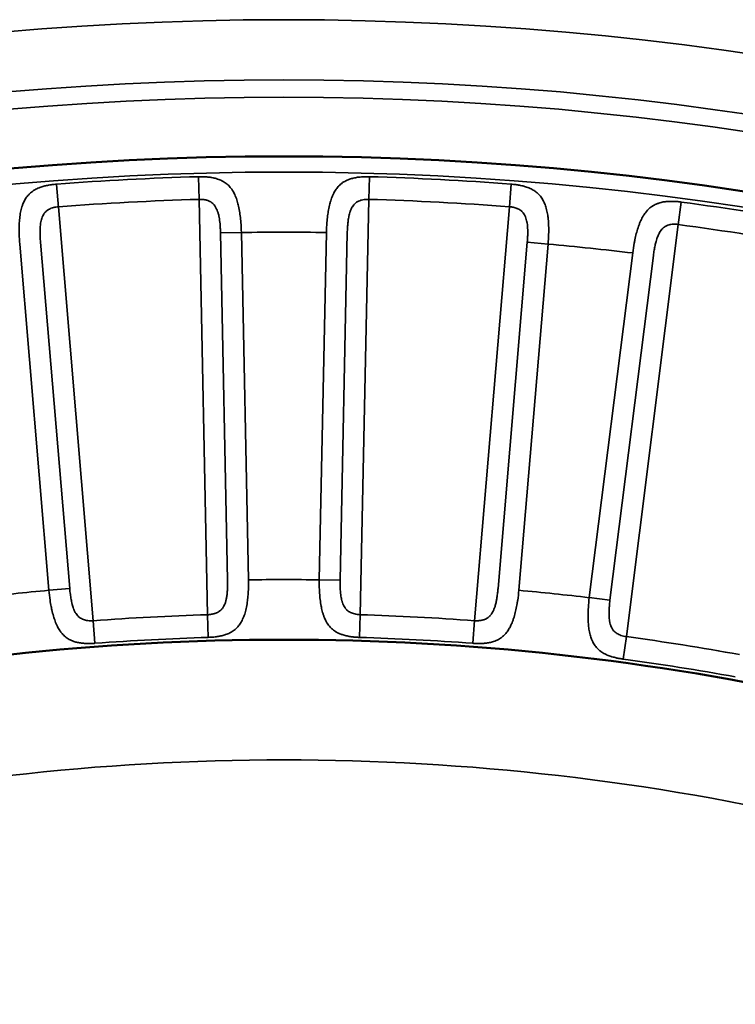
# Model space of a CAD drawing. Header units: millimetres. Extents: x 50 to 3176, y 50 to 2109.
# Tile 147 of 256: x 1186 to 1192, y 511 to 520. Entities that reach past the tile are written whole.
import ezdxf

# ---------------------------------------------------------------- set-up
doc = ezdxf.new("R2010")
doc.units = ezdxf.units.MM
doc.header["$LTSCALE"] = 10
doc.layers.add('Visible (ISO)', color=7, linetype='Continuous', lineweight=50)
doc.layers.add('Visible Narrow (ISO)', color=7, linetype='Continuous', lineweight=35)

msp = doc.modelspace()

# ---------------------------------------------------------------- linework, layer by layer
at = {"layer": 'Visible (ISO)'}
msp.add_circle((1187.953, 493.4384), 25.0206, dxfattribs=at)
msp.add_arc((1187.953, 493.4384), 21, 77.44199, 102.55805, dxfattribs=at)
at = {"layer": 'Visible Narrow (ISO)'}
for p, q in [((1187.2417, 518.2895), (1187.2471, 518.101)), ((1186.0775, 518.034), (1186.0628, 518.2257)), ((1188.6588, 518.0988), (1188.6642, 518.2887)), ((1189.8432, 518.2277), (1189.8289, 518.0397)), ((1187.2471, 518.101), (1187.3179, 514.6461)), ((1188.588, 514.6461), (1188.6588, 518.101)), ((1191.2325, 517.8888), (1191.2578, 518.0779)), ((1186.3677, 514.5963), (1186.077, 518.0397)), ((1189.8289, 518.0397), (1189.5382, 514.5963)), ((1190.8013, 514.4635), (1191.2329, 517.8921)), ((1187.5992, 517.8257), (1187.426, 517.8222)), ((1187.426, 517.8222), (1187.4853, 514.9329)), ((1187.6585, 514.9364), (1187.5992, 517.8257)), ((1188.3067, 517.8257), (1188.2475, 514.9364)), ((1188.4206, 514.9329), (1188.4799, 517.8222)), ((1185.7556, 517.7291), (1185.9987, 514.8494)), ((1186.1713, 514.864), (1185.9282, 517.7437)), ((1189.9777, 517.7437), (1189.7346, 514.864)), ((1189.9072, 514.8494), (1190.1503, 517.7291)), ((1190.1503, 517.7291), (1189.9777, 517.7437)), ((1190.8539, 517.6551), (1190.493, 514.7879)), ((1190.6648, 514.7662), (1191.0258, 517.6335)), ((1188.4206, 514.9329), (1188.2475, 514.9364)), ((1186.1713, 514.864), (1185.9987, 514.8494)), ((1190.6648, 514.7662), (1190.493, 514.7879)), ((1187.318, 514.6445), (1187.3236, 514.4571)), ((1188.5823, 514.4576), (1188.588, 514.6461)), ((1186.3818, 514.4082), (1186.3677, 514.5963)), ((1189.5383, 514.5972), (1189.5242, 514.4086)), ((1190.776, 514.2767), (1190.8013, 514.4635))]:
    msp.add_line(p, q, dxfattribs=at)
for radius in [26.1573, 25.6575, 25.5128, 25.0203, 24.8897]:
    msp.add_circle((1187.953, 493.4384), radius, dxfattribs=at)
for radius, start, end in [(24.8613, 91.63945, 94.36055), (24.8613, 85.63945, 88.36055), (24.6727, 91.63945, 94.36055), (24.6727, 85.63945, 88.36055), (24.8613, 79.63945, 82.36055), (24.6727, 79.63945, 82.36055), (24.3898, 89.16894, 90.83106), (24.3898, 83.16894, 84.83106), (21.5, 89.21517, 90.78483), (21.5, 95.21517, 96.78483), (21.5, 83.21517, 84.78483), (21.2172, 91.7151, 94.2849), (21.2172, 85.7151, 88.2849), (21.0286, 91.7151, 94.2849), (21.0286, 85.7151, 88.2849), (21.2172, 79.7151, 82.2849), (21.0286, 79.7151, 82.2849), (20, 76.86634, 103.13365)]:
    msp.add_arc((1187.953, 493.4384), radius, start, end, dxfattribs=at)
for points, knots in [([(1187.5992, 517.8257), (1187.5987, 517.8538), (1187.5974, 517.8818), (1187.5938, 517.9278), (1187.5919, 517.9461), (1187.5885, 517.9729), (1187.5873, 517.9817), (1187.5831, 518.0089), (1187.5797, 518.027), (1187.5742, 518.0514), (1187.5725, 518.0584), (1187.5668, 518.0803), (1187.5624, 518.0948), (1187.5547, 518.1163), (1187.5517, 518.1237), (1187.5432, 518.1436), (1187.5373, 518.1554), (1187.5271, 518.173), (1187.523, 518.1793), (1187.5111, 518.1964), (1187.5027, 518.2064), (1187.4899, 518.2193), (1187.4858, 518.2231), (1187.4711, 518.2358), (1187.4598, 518.2436), (1187.4448, 518.2522), (1187.4414, 518.254), (1187.4263, 518.2616), (1187.4142, 518.2665), (1187.3979, 518.2718), (1187.394, 518.273), (1187.3783, 518.2775), (1187.3664, 518.2801), (1187.3496, 518.2831), (1187.3448, 518.2838), (1187.3276, 518.2863), (1187.3152, 518.2875), (1187.2986, 518.2887), (1187.2944, 518.2889), (1187.2769, 518.2897), (1187.2637, 518.2899), (1187.2477, 518.2897), (1187.2447, 518.2896), (1187.2417, 518.2895)], [0, 0, 0, 0, 0.0909091, 0.0909091, 0.1517786, 0.1517786, 0.1818182, 0.1818182, 0.2465761, 0.2465761, 0.2727273, 0.2727273, 0.3309788, 0.3309788, 0.3636364, 0.3636364, 0.420532, 0.420532, 0.4545455, 0.4545455, 0.5174487, 0.5174487, 0.5454545, 0.5454545, 0.6162299, 0.6162299, 0.6363636, 0.6363636, 0.7053378, 0.7053378, 0.7272727, 0.7272727, 0.7921392, 0.7921392, 0.8181818, 0.8181818, 0.8856905, 0.8856905, 0.9090909, 0.9090909, 0.982763, 0.982763, 1, 1, 1, 1]), ([(1188.6642, 518.2895), (1188.6513, 518.2899), (1188.6382, 518.2899), (1188.6218, 518.2894), (1188.6187, 518.2892), (1188.6034, 518.2885), (1188.591, 518.2876), (1188.5743, 518.2857), (1188.57, 518.2851), (1188.5538, 518.2828), (1188.5419, 518.2806), (1188.5253, 518.2767), (1188.5206, 518.2755), (1188.5035, 518.2706), (1188.4913, 518.2664), (1188.4756, 518.2595), (1188.4717, 518.2576), (1188.4559, 518.2497), (1188.4444, 518.2425), (1188.4304, 518.2318), (1188.4273, 518.2293), (1188.4149, 518.2186), (1188.4061, 518.2096), (1188.3941, 518.195), (1188.3905, 518.1902), (1188.38, 518.1753), (1188.3736, 518.1645), (1188.3639, 518.1458), (1188.3605, 518.1384), (1188.3516, 518.1177), (1188.3466, 518.1038), (1188.3396, 518.0813), (1188.3373, 518.0732), (1188.3308, 518.0482), (1188.327, 518.0309), (1188.3224, 518.0054), (1188.3211, 517.9977), (1188.3173, 517.9727), (1188.315, 517.955), (1188.3123, 517.9278), (1188.3114, 517.9184), (1188.3085, 517.8815), (1188.3072, 517.8536), (1188.3067, 517.8257)], [0, 0, 0, 0, 0.0736988, 0.0736988, 0.0909091, 0.0909091, 0.1585727, 0.1585727, 0.1818182, 0.1818182, 0.246636, 0.246636, 0.2727273, 0.2727273, 0.3410219, 0.3410219, 0.3636364, 0.3636364, 0.4342294, 0.4342294, 0.4545455, 0.4545455, 0.5171263, 0.5171263, 0.5454545, 0.5454545, 0.6018042, 0.6018042, 0.6363636, 0.6363636, 0.6951463, 0.6951463, 0.7272727, 0.7272727, 0.7910581, 0.7910581, 0.8181818, 0.8181818, 0.8780567, 0.8780567, 0.9090909, 0.9090909, 1, 1, 1, 1]), ([(1186.0627, 518.2277), (1186.0497, 518.2267), (1186.0367, 518.2254), (1186.0205, 518.2231), (1186.0174, 518.2227), (1186.0022, 518.2204), (1185.99, 518.2181), (1185.9736, 518.2145), (1185.9694, 518.2135), (1185.9536, 518.2095), (1185.9419, 518.2061), (1185.9259, 518.2005), (1185.9213, 518.1987), (1185.9048, 518.1921), (1185.8932, 518.1866), (1185.8782, 518.1781), (1185.8746, 518.1759), (1185.8597, 518.1663), (1185.849, 518.158), (1185.8362, 518.1459), (1185.8334, 518.1431), (1185.8222, 518.1312), (1185.8143, 518.1213), (1185.8039, 518.1054), (1185.8008, 518.1003), (1185.792, 518.0844), (1185.7867, 518.073), (1185.7791, 518.0534), (1185.7764, 518.0457), (1185.7697, 518.0242), (1185.7662, 518.0099), (1185.7616, 517.9868), (1185.7601, 517.9784), (1185.7563, 517.9529), (1185.7543, 517.9353), (1185.7524, 517.9095), (1185.7519, 517.9017), (1185.7507, 517.8764), (1185.7504, 517.8586), (1185.7505, 517.8312), (1185.7506, 517.8218), (1185.7516, 517.7848), (1185.7532, 517.7569), (1185.7556, 517.7291)], [0, 0, 0, 0, 0.0736988, 0.0736988, 0.0909091, 0.0909091, 0.1585727, 0.1585727, 0.1818182, 0.1818182, 0.246636, 0.246636, 0.2727273, 0.2727273, 0.3410219, 0.3410219, 0.3636364, 0.3636364, 0.4342294, 0.4342294, 0.4545455, 0.4545455, 0.5171263, 0.5171263, 0.5454545, 0.5454545, 0.6018042, 0.6018042, 0.6363636, 0.6363636, 0.6951463, 0.6951463, 0.7272727, 0.7272727, 0.7910581, 0.7910581, 0.8181818, 0.8181818, 0.8780567, 0.8780567, 0.9090909, 0.9090909, 1, 1, 1, 1]), ([(1190.1503, 517.7291), (1190.1527, 517.7571), (1190.1544, 517.785), (1190.1556, 517.8312), (1190.1556, 517.8496), (1190.1551, 517.8766), (1190.1548, 517.8854), (1190.1534, 517.913), (1190.152, 517.9313), (1190.149, 517.9562), (1190.1481, 517.9632), (1190.1447, 517.9856), (1190.1418, 518.0005), (1190.1364, 518.0227), (1190.1342, 518.0305), (1190.1279, 518.0511), (1190.1232, 518.0635), (1190.1149, 518.0821), (1190.1115, 518.0887), (1190.1014, 518.1069), (1190.0942, 518.1177), (1190.0827, 518.132), (1190.0791, 518.1362), (1190.0657, 518.1503), (1190.0554, 518.1592), (1190.0413, 518.1693), (1190.0382, 518.1715), (1190.024, 518.1807), (1190.0124, 518.1868), (1189.9968, 518.1938), (1189.993, 518.1954), (1189.9778, 518.2015), (1189.9662, 518.2054), (1189.9499, 518.21), (1189.9452, 518.2113), (1189.9283, 518.2155), (1189.9161, 518.2181), (1189.8998, 518.2209), (1189.8956, 518.2216), (1189.8782, 518.2243), (1189.8652, 518.2258), (1189.8493, 518.2272), (1189.8462, 518.2275), (1189.8432, 518.2277)], [0, 0, 0, 0, 0.0909091, 0.0909091, 0.1517791, 0.1517791, 0.1818182, 0.1818182, 0.2465766, 0.2465766, 0.2727273, 0.2727273, 0.3309789, 0.3309789, 0.3636364, 0.3636364, 0.4205319, 0.4205319, 0.4545455, 0.4545455, 0.5174488, 0.5174488, 0.5454545, 0.5454545, 0.61623, 0.61623, 0.6363636, 0.6363636, 0.7053378, 0.7053378, 0.7272727, 0.7272727, 0.7921392, 0.7921392, 0.8181818, 0.8181818, 0.8856905, 0.8856905, 0.9090909, 0.9090909, 0.9827631, 0.9827631, 1, 1, 1, 1]), ([(1187.426, 517.8222), (1187.4256, 517.8361), (1187.425, 517.8496), (1187.4235, 517.8742), (1187.4226, 517.8855), (1187.4207, 517.906), (1187.4197, 517.9152), (1187.4184, 517.925), (1187.4183, 517.926), (1187.4169, 517.9361), (1187.4156, 517.9446), (1187.4137, 517.9543), (1187.4134, 517.9559), (1187.4116, 517.965), (1187.4099, 517.9722), (1187.4071, 517.9827), (1187.4061, 517.986), (1187.404, 517.9931), (1187.4028, 517.9967), (1187.3991, 518.0072), (1187.3964, 518.0141), (1187.3901, 518.0278), (1187.3865, 518.0347), (1187.3812, 518.0431), (1187.3799, 518.0451), (1187.3749, 518.0523), (1187.3709, 518.0573), (1187.3651, 518.0633), (1187.3636, 518.0648), (1187.3566, 518.0712), (1187.3508, 518.0756), (1187.339, 518.0827), (1187.3332, 518.0855), (1187.3222, 518.0901), (1187.317, 518.0919), (1187.3113, 518.0936), (1187.3109, 518.0937), (1187.3052, 518.0954), (1187.2999, 518.0967), (1187.2893, 518.0988), (1187.284, 518.0996), (1187.2736, 518.1008), (1187.2684, 518.1012), (1187.2578, 518.1015), (1187.2525, 518.1014), (1187.2471, 518.101)], [0, 0, 0, 0, 0.0731458, 0.0731458, 0.1400411, 0.1400411, 0.2, 0.2, 0.2070436, 0.2070436, 0.2698271, 0.2698271, 0.2818221, 0.2818221, 0.3404761, 0.3404761, 0.368723, 0.368723, 0.4, 0.4, 0.4594717, 0.4594717, 0.5237071, 0.5237071, 0.5438326, 0.5438326, 0.6, 0.6, 0.6193872, 0.6193872, 0.6874645, 0.6874645, 0.7484728, 0.7484728, 0.8, 0.8, 0.8039097, 0.8039097, 0.855517, 0.855517, 0.9045181, 0.9045181, 0.952104, 0.952104, 0.9999999, 0.9999999, 0.9999999, 0.9999999]), ([(1188.4799, 517.8222), (1188.4804, 517.8376), (1188.4811, 517.8525), (1188.4829, 517.8807), (1188.484, 517.8941), (1188.4859, 517.9126), (1188.4866, 517.9184), (1188.4881, 517.9301), (1188.489, 517.936), (1188.4912, 517.9496), (1188.4926, 517.9571), (1188.4948, 517.9668), (1188.4953, 517.9692), (1188.4975, 517.9781), (1188.4992, 517.9845), (1188.5018, 517.9928), (1188.5025, 517.9948), (1188.5035, 517.9977), (1188.5038, 517.9986), (1188.5064, 518.006), (1188.509, 518.0126), (1188.5148, 518.0256), (1188.5182, 518.0321), (1188.522, 518.0386), (1188.5222, 518.0389), (1188.5259, 518.045), (1188.5296, 518.0504), (1188.5343, 518.0561), (1188.535, 518.057), (1188.5368, 518.0591), (1188.538, 518.0603), (1188.5434, 518.0661), (1188.548, 518.0702), (1188.5591, 518.0784), (1188.5657, 518.0822), (1188.5731, 518.0856), (1188.5735, 518.0858), (1188.5801, 518.0888), (1188.5865, 518.0911), (1188.5948, 518.0936), (1188.5964, 518.0941), (1188.605, 518.0964), (1188.6121, 518.0979), (1188.6215, 518.0993), (1188.6237, 518.0996), (1188.6334, 518.1008), (1188.6411, 518.1013), (1188.6522, 518.1013), (1188.6555, 518.1012), (1188.6588, 518.101)], [0, 0, 0, 0, 0.080801, 0.080801, 0.161263, 0.161263, 0.2, 0.2, 0.242333, 0.242333, 0.301436, 0.301436, 0.320986, 0.320986, 0.374987, 0.374987, 0.392253, 0.392253, 0.4, 0.4, 0.456502, 0.456502, 0.515951, 0.515951, 0.519229, 0.519229, 0.575327, 0.575327, 0.584971, 0.584971, 0.6, 0.6, 0.657149, 0.657149, 0.73075, 0.73075, 0.735254, 0.735254, 0.8, 0.8, 0.81622, 0.81622, 0.883134, 0.883134, 0.903163, 0.903163, 0.971337, 0.971337, 1, 1, 1, 1]), ([(1191.258, 518.079), (1191.2451, 518.0807), (1191.2321, 518.0821), (1191.2158, 518.0833), (1191.2127, 518.0835), (1191.1973, 518.0844), (1191.1849, 518.0848), (1191.1681, 518.0846), (1191.1638, 518.0845), (1191.1475, 518.0839), (1191.1354, 518.083), (1191.1185, 518.0808), (1191.1136, 518.0801), (1191.0962, 518.0771), (1191.0836, 518.0741), (1191.0672, 518.0688), (1191.0632, 518.0674), (1191.0467, 518.0612), (1191.0345, 518.0553), (1191.0194, 518.0461), (1191.0161, 518.0439), (1191.0026, 518.0346), (1190.9929, 518.0265), (1190.9794, 518.0132), (1190.9753, 518.0089), (1190.9634, 517.9951), (1190.9558, 517.9851), (1190.9443, 517.9675), (1190.9401, 517.9605), (1190.9291, 517.9408), (1190.9227, 517.9276), (1190.9133, 517.9059), (1190.9102, 517.898), (1190.9011, 517.8739), (1190.8956, 517.8571), (1190.8883, 517.8322), (1190.8862, 517.8247), (1190.8798, 517.8002), (1190.8757, 517.7829), (1190.8701, 517.7561), (1190.8683, 517.7469), (1190.8616, 517.7104), (1190.8574, 517.6829), (1190.8539, 517.6551)], [0, 0, 0, 0, 0.0736988, 0.0736988, 0.0909091, 0.0909091, 0.1585727, 0.1585727, 0.1818182, 0.1818182, 0.246636, 0.246636, 0.2727273, 0.2727273, 0.3410219, 0.3410219, 0.3636364, 0.3636364, 0.4342294, 0.4342294, 0.4545455, 0.4545455, 0.5171263, 0.5171263, 0.5454545, 0.5454545, 0.6018042, 0.6018042, 0.6363636, 0.6363636, 0.6951463, 0.6951463, 0.7272727, 0.7272727, 0.7910581, 0.7910581, 0.8181818, 0.8181818, 0.8780567, 0.8780567, 0.9090909, 0.9090909, 1, 1, 1, 1]), ([(1185.9282, 517.7437), (1185.9271, 517.7591), (1185.9262, 517.774), (1185.9251, 517.8022), (1185.9248, 517.8156), (1185.9248, 517.8342), (1185.9248, 517.8401), (1185.9251, 517.8519), (1185.9254, 517.8578), (1185.9261, 517.8716), (1185.9268, 517.8792), (1185.9279, 517.8891), (1185.9282, 517.8915), (1185.9294, 517.9006), (1185.9305, 517.9071), (1185.9322, 517.9156), (1185.9327, 517.9177), (1185.9333, 517.9207), (1185.9336, 517.9216), (1185.9354, 517.9293), (1185.9373, 517.9361), (1185.9417, 517.9497), (1185.9443, 517.9565), (1185.9475, 517.9633), (1185.9476, 517.9636), (1185.9506, 517.9701), (1185.9538, 517.9758), (1185.9579, 517.982), (1185.9585, 517.9829), (1185.9601, 517.9852), (1185.9611, 517.9866), (1185.9659, 517.9929), (1185.97, 517.9974), (1185.9802, 518.0067), (1185.9864, 518.0112), (1185.9934, 518.0154), (1185.9938, 518.0156), (1186, 518.0193), (1186.0062, 518.0222), (1186.0141, 518.0256), (1186.0157, 518.0262), (1186.024, 518.0295), (1186.0309, 518.0317), (1186.0401, 518.0341), (1186.0422, 518.0347), (1186.0517, 518.0368), (1186.0593, 518.0381), (1186.0704, 518.0393), (1186.0737, 518.0395), (1186.077, 518.0397)], [0, 0, 0, 0, 0.080801, 0.080801, 0.161263, 0.161263, 0.2, 0.2, 0.242333, 0.242333, 0.301436, 0.301436, 0.320986, 0.320986, 0.374987, 0.374987, 0.392253, 0.392253, 0.4, 0.4, 0.456502, 0.456502, 0.515951, 0.515951, 0.519229, 0.519229, 0.575327, 0.575327, 0.584971, 0.584971, 0.6, 0.6, 0.657149, 0.657149, 0.73075, 0.73075, 0.735254, 0.735254, 0.8, 0.8, 0.81622, 0.81622, 0.883134, 0.883134, 0.903163, 0.903163, 0.971337, 0.971337, 1, 1, 1, 1]), ([(1189.9777, 517.7437), (1189.9787, 517.7576), (1189.9795, 517.771), (1189.9806, 517.7957), (1189.981, 517.8071), (1189.9812, 517.8276), (1189.9812, 517.8369), (1189.9809, 517.8467), (1189.9809, 517.8477), (1189.9806, 517.8579), (1189.9801, 517.8665), (1189.9793, 517.8764), (1189.9791, 517.878), (1189.9783, 517.8872), (1189.9774, 517.8946), (1189.9757, 517.9053), (1189.9751, 517.9087), (1189.9737, 517.9159), (1189.9729, 517.9197), (1189.9702, 517.9305), (1189.9683, 517.9376), (1189.9635, 517.9519), (1189.9606, 517.9592), (1189.9562, 517.9681), (1189.9552, 517.9702), (1189.9509, 517.9779), (1189.9474, 517.9833), (1189.9423, 517.9898), (1189.941, 517.9915), (1189.9347, 517.9986), (1189.9294, 518.0036), (1189.9184, 518.0118), (1189.913, 518.0153), (1189.9024, 518.0209), (1189.8975, 518.0233), (1189.892, 518.0256), (1189.8916, 518.0257), (1189.8861, 518.028), (1189.8809, 518.0299), (1189.8706, 518.0331), (1189.8655, 518.0345), (1189.8552, 518.0367), (1189.8501, 518.0376), (1189.8396, 518.039), (1189.8343, 518.0395), (1189.8289, 518.0397)], [0, 0, 0, 0, 0.0731414, 0.0731414, 0.1401071, 0.1401071, 0.2, 0.2, 0.2070436, 0.2070436, 0.2698272, 0.2698272, 0.2818221, 0.2818221, 0.3404759, 0.3404759, 0.368723, 0.368723, 0.4, 0.4, 0.4594717, 0.4594717, 0.5237071, 0.5237071, 0.5438326, 0.5438326, 0.6, 0.6, 0.6193872, 0.6193872, 0.6874645, 0.6874645, 0.7484728, 0.7484728, 0.8, 0.8, 0.8039097, 0.8039097, 0.855517, 0.855517, 0.9045181, 0.9045181, 0.952104, 0.952104, 0.9999999, 0.9999999, 0.9999999, 0.9999999]), ([(1191.0258, 517.6335), (1191.0279, 517.6488), (1191.0302, 517.6636), (1191.0349, 517.6914), (1191.0374, 517.7046), (1191.0413, 517.7228), (1191.0425, 517.7285), (1191.0453, 517.74), (1191.0467, 517.7458), (1191.0504, 517.759), (1191.0526, 517.7664), (1191.0557, 517.7758), (1191.0565, 517.7781), (1191.0596, 517.7867), (1191.062, 517.7929), (1191.0655, 517.8009), (1191.0663, 517.8028), (1191.0676, 517.8056), (1191.068, 517.8065), (1191.0714, 517.8136), (1191.0747, 517.8198), (1191.0818, 517.8322), (1191.0858, 517.8383), (1191.0903, 517.8443), (1191.0905, 517.8446), (1191.0948, 517.8503), (1191.0991, 517.8553), (1191.1044, 517.8605), (1191.1052, 517.8613), (1191.1072, 517.8631), (1191.1084, 517.8643), (1191.1145, 517.8695), (1191.1194, 517.873), (1191.1313, 517.88), (1191.1383, 517.8831), (1191.146, 517.8858), (1191.1465, 517.8859), (1191.1533, 517.8882), (1191.16, 517.8898), (1191.1684, 517.8914), (1191.1701, 517.8917), (1191.1789, 517.8932), (1191.1861, 517.8939), (1191.1956, 517.8944), (1191.1978, 517.8944), (1191.2076, 517.8946), (1191.2153, 517.8943), (1191.2263, 517.8931), (1191.2296, 517.8927), (1191.2329, 517.8921)], [0, 0, 0, 0, 0.080801, 0.080801, 0.161263, 0.161263, 0.2, 0.2, 0.242333, 0.242333, 0.301436, 0.301436, 0.320986, 0.320986, 0.374987, 0.374987, 0.392253, 0.392253, 0.4, 0.4, 0.456502, 0.456502, 0.515951, 0.515951, 0.519229, 0.519229, 0.575327, 0.575327, 0.584971, 0.584971, 0.6, 0.6, 0.657149, 0.657149, 0.73075, 0.73075, 0.735254, 0.735254, 0.8, 0.8, 0.81622, 0.81622, 0.883134, 0.883134, 0.903163, 0.903163, 0.971337, 0.971337, 1, 1, 1, 1]), ([(1187.3179, 514.6461), (1187.329, 514.6464), (1187.3397, 514.6475), (1187.3499, 514.6493), (1187.3594, 514.651), (1187.3685, 514.6533), (1187.3771, 514.6561), (1187.3782, 514.6564), (1187.3793, 514.6568), (1187.3804, 514.6572), (1187.3824, 514.6578), (1187.3844, 514.6585), (1187.3863, 514.6593), (1187.3912, 514.6612), (1187.396, 514.6632), (1187.4006, 514.6655), (1187.4045, 514.6674), (1187.4082, 514.6695), (1187.4118, 514.6718), (1187.415, 514.6738), (1187.4181, 514.676), (1187.4211, 514.6783), (1187.4258, 514.6819), (1187.4301, 514.6859), (1187.4342, 514.6904), (1187.4354, 514.6917), (1187.4366, 514.6931), (1187.4378, 514.6945), (1187.4424, 514.7), (1187.4466, 514.7062), (1187.4505, 514.7128), (1187.4513, 514.7144), (1187.4522, 514.7159), (1187.4531, 514.7175), (1187.4557, 514.7225), (1187.4582, 514.7277), (1187.4605, 514.733), (1187.4626, 514.738), (1187.4645, 514.743), (1187.4662, 514.748), (1187.4673, 514.751), (1187.4682, 514.754), (1187.4692, 514.7571), (1187.4717, 514.7655), (1187.4738, 514.774), (1187.4755, 514.7828), (1187.4775, 514.7927), (1187.479, 514.803), (1187.4803, 514.8141), (1187.4809, 514.8197), (1187.4814, 514.8254), (1187.4819, 514.8315), (1187.4824, 514.8365), (1187.4827, 514.8417), (1187.4831, 514.8471), (1187.4839, 514.8597), (1187.4845, 514.8732), (1187.4849, 514.8876), (1187.4849, 514.8909), (1187.485, 514.8943), (1187.4851, 514.8977), (1187.4853, 514.909), (1187.4854, 514.9207), (1187.4853, 514.9329)], [0, 0, 0, 0, 0.088359, 0.088359, 0.088359, 0.170434, 0.170434, 0.170434, 0.181041, 0.181041, 0.181041, 0.2, 0.2, 0.2, 0.249046, 0.249046, 0.249046, 0.29008, 0.29008, 0.29008, 0.32679, 0.32679, 0.32679, 0.383275, 0.383275, 0.383275, 0.4, 0.4, 0.4, 0.465844, 0.465844, 0.465844, 0.481054, 0.481054, 0.481054, 0.529279, 0.529279, 0.529279, 0.57363, 0.57363, 0.57363, 0.6, 0.6, 0.6, 0.674023, 0.674023, 0.674023, 0.757899, 0.757899, 0.757899, 0.8, 0.8, 0.8, 0.835079, 0.835079, 0.835079, 0.917587, 0.917587, 0.917587, 0.936774, 0.936774, 0.936774, 1, 1, 1, 1]), ([(1187.3236, 514.4576), (1187.3364, 514.458), (1187.3493, 514.4587), (1187.3653, 514.4601), (1187.3682, 514.4604), (1187.3831, 514.4619), (1187.3951, 514.4635), (1187.4114, 514.4662), (1187.4156, 514.467), (1187.4313, 514.4701), (1187.4428, 514.4728), (1187.4589, 514.4774), (1187.4637, 514.4789), (1187.4802, 514.4845), (1187.4918, 514.4892), (1187.507, 514.4967), (1187.5111, 514.4988), (1187.5266, 514.5076), (1187.5377, 514.5152), (1187.5511, 514.5265), (1187.5541, 514.5292), (1187.5659, 514.5403), (1187.5741, 514.5495), (1187.5854, 514.5646), (1187.589, 514.5698), (1187.5988, 514.5852), (1187.6047, 514.5961), (1187.6135, 514.6152), (1187.6167, 514.6228), (1187.6247, 514.644), (1187.6292, 514.6581), (1187.6353, 514.6808), (1187.6372, 514.6891), (1187.6428, 514.7143), (1187.6459, 514.7319), (1187.6495, 514.7575), (1187.6504, 514.765), (1187.6533, 514.7901), (1187.6549, 514.808), (1187.6566, 514.8352), (1187.6571, 514.8443), (1187.6587, 514.8809), (1187.659, 514.9086), (1187.6585, 514.9364)], [0, 0, 0, 0, 0.0741392, 0.0741392, 0.0909091, 0.0909091, 0.1581575, 0.1581575, 0.1818182, 0.1818182, 0.245635, 0.245635, 0.2727273, 0.2727273, 0.3394334, 0.3394334, 0.3636364, 0.3636364, 0.4340394, 0.4340394, 0.4545455, 0.4545455, 0.5160527, 0.5160527, 0.5454545, 0.5454545, 0.6011716, 0.6011716, 0.6363636, 0.6363636, 0.695142, 0.695142, 0.7272727, 0.7272727, 0.7916538, 0.7916538, 0.8181818, 0.8181818, 0.8787809, 0.8787809, 0.9090909, 0.9090909, 1, 1, 1, 1]), ([(1188.2475, 514.9364), (1188.247, 514.9086), (1188.2473, 514.8808), (1188.2492, 514.8352), (1188.2503, 514.8172), (1188.2527, 514.7903), (1188.2536, 514.7813), (1188.2568, 514.7538), (1188.2594, 514.7357), (1188.264, 514.7111), (1188.2654, 514.704), (1188.2702, 514.682), (1188.274, 514.6674), (1188.2809, 514.6456), (1188.2835, 514.6378), (1188.2912, 514.6177), (1188.2964, 514.6059), (1188.3059, 514.5877), (1188.3098, 514.581), (1188.3211, 514.5632), (1188.329, 514.5529), (1188.3413, 514.5394), (1188.3452, 514.5354), (1188.3593, 514.5222), (1188.37, 514.514), (1188.3845, 514.5048), (1188.3878, 514.5028), (1188.4023, 514.4946), (1188.4139, 514.4893), (1188.4297, 514.4832), (1188.4337, 514.4818), (1188.449, 514.4766), (1188.4604, 514.4735), (1188.4767, 514.4697), (1188.4816, 514.4687), (1188.4984, 514.4654), (1188.5104, 514.4636), (1188.5266, 514.4616), (1188.5308, 514.4611), (1188.5481, 514.4593), (1188.561, 514.4585), (1188.5766, 514.4578), (1188.5795, 514.4577), (1188.5823, 514.4576)], [0, 0, 0, 0, 0.0909091, 0.0909091, 0.1509618, 0.1509618, 0.1818182, 0.1818182, 0.246234, 0.246234, 0.2727273, 0.2727273, 0.330169, 0.330169, 0.3636364, 0.3636364, 0.4190151, 0.4190151, 0.4545455, 0.4545455, 0.517221, 0.517221, 0.5454545, 0.5454545, 0.6159758, 0.6159758, 0.6363636, 0.6363636, 0.7045179, 0.7045179, 0.7272727, 0.7272727, 0.7913147, 0.7913147, 0.8181818, 0.8181818, 0.885258, 0.885258, 0.9090909, 0.9090909, 0.9833211, 0.9833211, 1, 1, 1, 1]), ([(1188.4206, 514.9329), (1188.4205, 514.9158), (1188.4206, 514.8995), (1188.4211, 514.881), (1188.4212, 514.8779), (1188.4218, 514.8593), (1188.4227, 514.8446), (1188.4241, 514.8288), (1188.4243, 514.8266), (1188.4254, 514.8157), (1188.4264, 514.8075), (1188.4286, 514.7935), (1188.4296, 514.7876), (1188.4322, 514.7751), (1188.4338, 514.7685), (1188.4362, 514.7595), (1188.437, 514.7571), (1188.4385, 514.7522), (1188.4393, 514.7498), (1188.4426, 514.7399), (1188.4455, 514.7325), (1188.4496, 514.7237), (1188.4505, 514.7219), (1188.4546, 514.7138), (1188.4581, 514.7078), (1188.4627, 514.7014), (1188.4633, 514.7004), (1188.466, 514.6969), (1188.468, 514.6944), (1188.4725, 514.6893), (1188.4749, 514.6868), (1188.4819, 514.6802), (1188.4866, 514.6766), (1188.4964, 514.6701), (1188.5015, 514.6673), (1188.512, 514.6622), (1188.5175, 514.66), (1188.5231, 514.6579), (1188.5232, 514.6579), (1188.5293, 514.6557), (1188.5356, 514.6538), (1188.5489, 514.6504), (1188.556, 514.649), (1188.571, 514.6469), (1188.5788, 514.6462), (1188.5871, 514.6461), (1188.5876, 514.6461), (1188.588, 514.6461)], [0, 0, 0, 0, 0.089342, 0.089342, 0.107191, 0.107191, 0.2, 0.2, 0.21557, 0.21557, 0.276567, 0.276567, 0.32404, 0.32404, 0.378952, 0.378952, 0.4, 0.4, 0.420678, 0.420678, 0.485028, 0.485028, 0.501457, 0.501457, 0.560885, 0.560885, 0.570901, 0.570901, 0.6, 0.6, 0.632547, 0.632547, 0.689334, 0.689334, 0.744364, 0.744364, 0.8, 0.8, 0.800663, 0.800663, 0.861041, 0.861041, 0.927282, 0.927282, 0.996344, 0.996344, 1, 1, 1, 1]), ([(1185.9987, 514.8494), (1186.0011, 514.8217), (1186.0043, 514.7941), (1186.011, 514.7489), (1186.014, 514.7311), (1186.0192, 514.7047), (1186.021, 514.6958), (1186.027, 514.6688), (1186.0316, 514.6511), (1186.0387, 514.627), (1186.0408, 514.6202), (1186.0479, 514.5987), (1186.0532, 514.5847), (1186.0623, 514.5637), (1186.0658, 514.5562), (1186.0755, 514.537), (1186.0819, 514.5258), (1186.0932, 514.5088), (1186.0978, 514.5025), (1186.111, 514.486), (1186.1199, 514.4765), (1186.1335, 514.4644), (1186.1378, 514.4608), (1186.1532, 514.4491), (1186.1647, 514.4421), (1186.1801, 514.4345), (1186.1836, 514.4329), (1186.1989, 514.4262), (1186.211, 514.4221), (1186.2273, 514.4178), (1186.2314, 514.4168), (1186.2472, 514.4132), (1186.2589, 514.4113), (1186.2755, 514.4093), (1186.2804, 514.4088), (1186.2975, 514.4073), (1186.3097, 514.4067), (1186.3259, 514.4064), (1186.3302, 514.4063), (1186.3476, 514.4064), (1186.3605, 514.4069), (1186.3761, 514.4078), (1186.3789, 514.408), (1186.3818, 514.4082)], [0, 0, 0, 0, 0.0909091, 0.0909091, 0.1509618, 0.1509618, 0.1818182, 0.1818182, 0.246234, 0.246234, 0.2727273, 0.2727273, 0.330169, 0.330169, 0.3636364, 0.3636364, 0.4190151, 0.4190151, 0.4545455, 0.4545455, 0.517221, 0.517221, 0.5454545, 0.5454545, 0.6159758, 0.6159758, 0.6363636, 0.6363636, 0.7045179, 0.7045179, 0.7272727, 0.7272727, 0.7913147, 0.7913147, 0.8181818, 0.8181818, 0.885258, 0.885258, 0.9090909, 0.9090909, 0.9833211, 0.9833211, 1, 1, 1, 1]), ([(1186.1713, 514.864), (1186.1729, 514.847), (1186.1747, 514.8308), (1186.1772, 514.8125), (1186.1776, 514.8094), (1186.1802, 514.7909), (1186.1826, 514.7764), (1186.1856, 514.7609), (1186.1861, 514.7587), (1186.1883, 514.748), (1186.1902, 514.74), (1186.1938, 514.7263), (1186.1954, 514.7205), (1186.1993, 514.7083), (1186.2015, 514.7019), (1186.2049, 514.6933), (1186.2059, 514.6909), (1186.2079, 514.6862), (1186.209, 514.6839), (1186.2133, 514.6744), (1186.217, 514.6674), (1186.222, 514.659), (1186.223, 514.6573), (1186.228, 514.6497), (1186.2321, 514.6441), (1186.2373, 514.6382), (1186.2381, 514.6373), (1186.2411, 514.6341), (1186.2433, 514.6318), (1186.2483, 514.6272), (1186.251, 514.6249), (1186.2586, 514.6192), (1186.2637, 514.616), (1186.2742, 514.6106), (1186.2795, 514.6083), (1186.2905, 514.6044), (1186.2961, 514.6027), (1186.302, 514.6013), (1186.302, 514.6013), (1186.3084, 514.5997), (1186.3148, 514.5985), (1186.3284, 514.5965), (1186.3356, 514.5959), (1186.3507, 514.5953), (1186.3585, 514.5955), (1186.3669, 514.5962), (1186.3673, 514.5962), (1186.3677, 514.5963)], [0, 0, 0, 0, 0.089342, 0.089342, 0.107191, 0.107191, 0.2, 0.2, 0.21557, 0.21557, 0.276567, 0.276567, 0.32404, 0.32404, 0.378952, 0.378952, 0.4, 0.4, 0.420678, 0.420678, 0.485028, 0.485028, 0.501457, 0.501457, 0.560885, 0.560885, 0.570901, 0.570901, 0.6, 0.6, 0.632547, 0.632547, 0.689334, 0.689334, 0.744364, 0.744364, 0.8, 0.8, 0.800663, 0.800663, 0.861041, 0.861041, 0.927282, 0.927282, 0.996344, 0.996344, 1, 1, 1, 1]), ([(1189.5241, 514.4082), (1189.5369, 514.4073), (1189.5498, 514.4067), (1189.5659, 514.4064), (1189.5688, 514.4064), (1189.5838, 514.4063), (1189.5959, 514.4066), (1189.6124, 514.4077), (1189.6167, 514.408), (1189.6326, 514.4094), (1189.6442, 514.4109), (1189.6608, 514.4138), (1189.6657, 514.4148), (1189.6827, 514.4186), (1189.6947, 514.422), (1189.7107, 514.4279), (1189.7149, 514.4296), (1189.7312, 514.4368), (1189.7431, 514.4431), (1189.7577, 514.453), (1189.7609, 514.4554), (1189.7737, 514.4651), (1189.7829, 514.4735), (1189.7957, 514.4873), (1189.7998, 514.492), (1189.8112, 514.5064), (1189.8182, 514.5166), (1189.8289, 514.5346), (1189.8329, 514.5419), (1189.8431, 514.5622), (1189.849, 514.5757), (1189.8574, 514.5977), (1189.8603, 514.6056), (1189.8684, 514.6302), (1189.8733, 514.6473), (1189.8796, 514.6724), (1189.8813, 514.6798), (1189.8868, 514.7045), (1189.8903, 514.7221), (1189.8948, 514.7489), (1189.8963, 514.7579), (1189.9016, 514.7942), (1189.9048, 514.8218), (1189.9072, 514.8494)], [0, 0, 0, 0, 0.0741392, 0.0741392, 0.0909091, 0.0909091, 0.1581575, 0.1581575, 0.1818182, 0.1818182, 0.245635, 0.245635, 0.2727273, 0.2727273, 0.3394334, 0.3394334, 0.3636364, 0.3636364, 0.4340394, 0.4340394, 0.4545455, 0.4545455, 0.5160527, 0.5160527, 0.5454545, 0.5454545, 0.6011716, 0.6011716, 0.6363636, 0.6363636, 0.695142, 0.695142, 0.7272727, 0.7272727, 0.7916538, 0.7916538, 0.8181818, 0.8181818, 0.8787809, 0.8787809, 0.9090909, 0.9090909, 1, 1, 1, 1]), ([(1189.5382, 514.5963), (1189.5493, 514.5954), (1189.56, 514.5954), (1189.5704, 514.5961), (1189.58, 514.5968), (1189.5893, 514.5981), (1189.5981, 514.6), (1189.5993, 514.6003), (1189.6004, 514.6005), (1189.6015, 514.6008), (1189.6036, 514.6012), (1189.6056, 514.6017), (1189.6076, 514.6023), (1189.6127, 514.6036), (1189.6177, 514.6052), (1189.6225, 514.607), (1189.6265, 514.6085), (1189.6305, 514.6102), (1189.6343, 514.612), (1189.6377, 514.6137), (1189.641, 514.6155), (1189.6442, 514.6176), (1189.6492, 514.6206), (1189.654, 514.6242), (1189.6585, 514.6282), (1189.6598, 514.6294), (1189.6612, 514.6306), (1189.6625, 514.6319), (1189.6676, 514.6369), (1189.6725, 514.6426), (1189.677, 514.6488), (1189.678, 514.6502), (1189.6791, 514.6517), (1189.6801, 514.6532), (1189.6833, 514.6579), (1189.6863, 514.6628), (1189.6891, 514.6679), (1189.6917, 514.6725), (1189.6941, 514.6773), (1189.6964, 514.6822), (1189.6977, 514.685), (1189.699, 514.6879), (1189.7002, 514.6909), (1189.7036, 514.699), (1189.7066, 514.7072), (1189.7092, 514.7157), (1189.7122, 514.7254), (1189.7148, 514.7355), (1189.7172, 514.7464), (1189.7184, 514.7519), (1189.7196, 514.7576), (1189.7207, 514.7635), (1189.7216, 514.7685), (1189.7226, 514.7736), (1189.7235, 514.7789), (1189.7256, 514.7914), (1189.7276, 514.8048), (1189.7295, 514.819), (1189.7299, 514.8223), (1189.7303, 514.8257), (1189.7308, 514.8291), (1189.7321, 514.8403), (1189.7334, 514.8519), (1189.7346, 514.864)], [0, 0, 0, 0, 0.088359, 0.088359, 0.088359, 0.170433, 0.170433, 0.170433, 0.181041, 0.181041, 0.181041, 0.2, 0.2, 0.2, 0.249046, 0.249046, 0.249046, 0.29008, 0.29008, 0.29008, 0.326789, 0.326789, 0.326789, 0.383275, 0.383275, 0.383275, 0.4, 0.4, 0.4, 0.465844, 0.465844, 0.465844, 0.481054, 0.481054, 0.481054, 0.529279, 0.529279, 0.529279, 0.573631, 0.573631, 0.573631, 0.6, 0.6, 0.6, 0.674023, 0.674023, 0.674023, 0.757899, 0.757899, 0.757899, 0.8, 0.8, 0.8, 0.835079, 0.835079, 0.835079, 0.917587, 0.917587, 0.917587, 0.936774, 0.936774, 0.936774, 1, 1, 1, 1]), ([(1190.493, 514.7879), (1190.4896, 514.7603), (1190.487, 514.7326), (1190.4841, 514.687), (1190.4834, 514.669), (1190.4829, 514.642), (1190.4829, 514.633), (1190.4832, 514.6053), (1190.4839, 514.587), (1190.4859, 514.562), (1190.4865, 514.5548), (1190.4891, 514.5324), (1190.4913, 514.5176), (1190.4958, 514.4951), (1190.4977, 514.4871), (1190.5032, 514.4663), (1190.5071, 514.454), (1190.5147, 514.435), (1190.5178, 514.4279), (1190.5273, 514.409), (1190.534, 514.3979), (1190.5448, 514.3832), (1190.5483, 514.3788), (1190.5609, 514.3642), (1190.5707, 514.3549), (1190.5842, 514.3443), (1190.5873, 514.342), (1190.6008, 514.3323), (1190.6118, 514.3258), (1190.6269, 514.3181), (1190.6307, 514.3163), (1190.6454, 514.3095), (1190.6564, 514.3052), (1190.6722, 514.2998), (1190.6769, 514.2983), (1190.6934, 514.2932), (1190.7051, 514.2901), (1190.721, 514.2865), (1190.7251, 514.2855), (1190.7421, 514.282), (1190.7549, 514.2797), (1190.7703, 514.2775), (1190.7732, 514.2771), (1190.776, 514.2767)], [0, 0, 0, 0, 0.0909091, 0.0909091, 0.1509618, 0.1509618, 0.1818182, 0.1818182, 0.246234, 0.246234, 0.2727273, 0.2727273, 0.330169, 0.330169, 0.3636364, 0.3636364, 0.4190151, 0.4190151, 0.4545455, 0.4545455, 0.517221, 0.517221, 0.5454545, 0.5454545, 0.6159758, 0.6159758, 0.6363636, 0.6363636, 0.7045179, 0.7045179, 0.7272727, 0.7272727, 0.7913147, 0.7913147, 0.8181818, 0.8181818, 0.885258, 0.885258, 0.9090909, 0.9090909, 0.9833211, 0.9833211, 1, 1, 1, 1]), ([(1190.6648, 514.7662), (1190.6629, 514.7493), (1190.6613, 514.733), (1190.6599, 514.7146), (1190.6597, 514.7115), (1190.6584, 514.6929), (1190.6577, 514.6782), (1190.6574, 514.6624), (1190.6574, 514.6601), (1190.6573, 514.6492), (1190.6575, 514.641), (1190.6582, 514.6268), (1190.6586, 514.6208), (1190.6599, 514.6081), (1190.6607, 514.6014), (1190.6623, 514.5922), (1190.6627, 514.5897), (1190.6637, 514.5847), (1190.6642, 514.5822), (1190.6666, 514.572), (1190.6687, 514.5644), (1190.6718, 514.5552), (1190.6725, 514.5533), (1190.6757, 514.5449), (1190.6786, 514.5385), (1190.6825, 514.5316), (1190.683, 514.5306), (1190.6853, 514.5268), (1190.687, 514.5241), (1190.6909, 514.5186), (1190.6931, 514.5158), (1190.6994, 514.5086), (1190.7037, 514.5044), (1190.7128, 514.497), (1190.7175, 514.4936), (1190.7274, 514.4875), (1190.7326, 514.4847), (1190.7381, 514.4821), (1190.7381, 514.4821), (1190.744, 514.4792), (1190.75, 514.4767), (1190.7629, 514.4719), (1190.7698, 514.4698), (1190.7845, 514.4661), (1190.7922, 514.4646), (1190.8005, 514.4636), (1190.8009, 514.4636), (1190.8013, 514.4635)], [0, 0, 0, 0, 0.089342, 0.089342, 0.107191, 0.107191, 0.2, 0.2, 0.21557, 0.21557, 0.276567, 0.276567, 0.32404, 0.32404, 0.378952, 0.378952, 0.4, 0.4, 0.420678, 0.420678, 0.485028, 0.485028, 0.501457, 0.501457, 0.560885, 0.560885, 0.570901, 0.570901, 0.6, 0.6, 0.632547, 0.632547, 0.689334, 0.689334, 0.744364, 0.744364, 0.8, 0.8, 0.800663, 0.800663, 0.861041, 0.861041, 0.927282, 0.927282, 0.996344, 0.996344, 1, 1, 1, 1])]:
    msp.add_open_spline(points, degree=3, knots=knots, dxfattribs=at)

doc.saveas('drawing.dxf')
